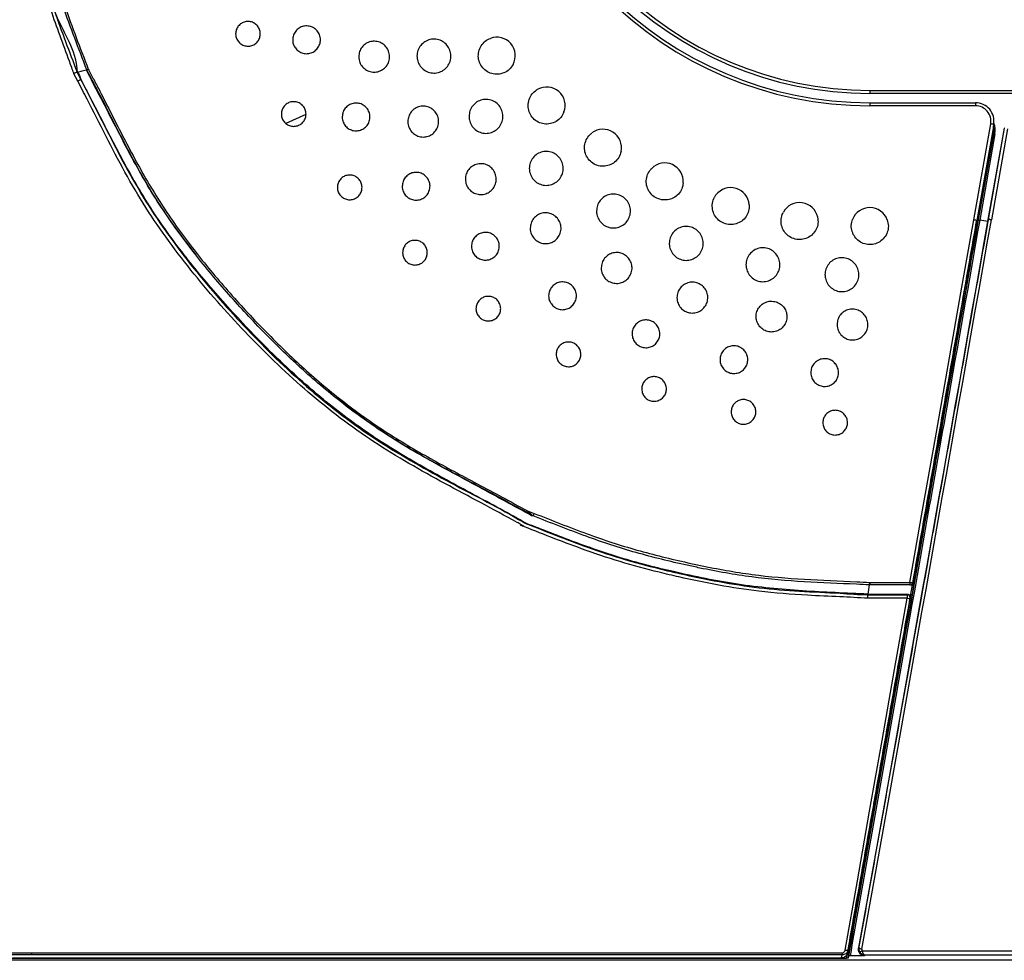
# Model space of a CAD drawing. Header units: millimetres. Extents: x 25 to 1935, y 715 to 2336.
# Tile 4 of 252: x 177 to 209, y 859 to 889. Entities that reach past the tile are written whole.
import ezdxf

# ---------------------------------------------------------------- set-up
doc = ezdxf.new("R2010")
doc.units = ezdxf.units.MM
doc.header["$LTSCALE"] = 2
doc.layers.get('0').update_dxf_attribs({"color": 2})

msp = doc.modelspace()

# ---------------------------------------------------------------- linework, layer by layer
at = {"color": 2, "linetype": 'Continuous', "lineweight": 30}
for p, q in [((179.096, 887.665), (179.094, 887.669)), ((179.097, 887.661), (179.096, 887.665)), ((178.816, 887.314), (178.692, 887.55)), ((178.793, 887.597), (178.802, 887.594)), ((178.793, 887.597), (178.793, 887.597)), ((204.491, 887.011), (314.891, 887.011)), ((204.491, 887.011), (204.491, 886.911)), ((314.891, 886.911), (204.491, 886.911)), ((204.491, 886.611), (204.491, 886.511)), ((204.491, 886.611), (207.916, 886.611)), ((207.916, 886.511), (204.491, 886.511)), ((207.916, 886.611), (207.916, 886.511)), ((186.209, 886.233), (185.565, 885.932)), ((207.86, 882.811), (208.409, 885.924)), ((208.507, 885.907), (207.958, 882.794)), ((208.85, 885.785), (208.317, 882.759)), ((208.332, 882.828), (208.853, 885.784)), ((208.951, 885.767), (208.43, 882.811)), ((208.853, 885.784), (208.85, 885.785)), ((208.495, 885.607), (208.002, 882.811)), ((208.015, 882.812), (208.507, 885.604)), ((208.546, 885.597), (208.054, 882.805)), ((208.507, 885.604), (208.495, 885.607)), ((208.002, 882.811), (208, 882.804)), ((208.014, 882.809), (208.002, 882.811)), ((208.014, 882.809), (208.015, 882.812)), ((208.054, 882.805), (208.053, 882.802)), ((208.317, 882.759), (208.054, 882.805)), ((182.552, 881.79), (182.64, 881.678)), ((187.323, 876.931), (187.327, 876.928)), ((193.39, 873.381), (193.609, 873.298)), ((193.366, 872.961), (193.367, 872.968)), ((193.366, 872.961), (193.366, 872.961)), ((193.534, 873.22), (193.529, 873.223)), ((204.488, 871.062), (205.791, 871.062)), ((204.488, 871.062), (204.488, 870.978)), ((205.791, 871.062), (205.791, 870.978)), ((205.889, 871.061), (205.875, 870.978)), ((204.434, 870.684), (204.485, 870.978)), ((205.791, 870.978), (204.488, 870.978)), ((205.823, 870.684), (205.875, 870.978)), ((205.7, 870.549), (204.427, 870.549)), ((204.43, 870.663), (204.434, 870.684)), ((204.43, 870.663), (204.43, 870.663)), ((204.43, 870.663), (205.7, 870.663)), ((204.434, 870.684), (205.704, 870.684)), ((205.7, 870.663), (205.704, 870.684)), ((205.7, 870.663), (205.7, 870.549)), ((205.803, 870.568), (205.799, 870.548)), ((205.823, 870.684), (205.803, 870.568)), ((204.128, 859.197), (204.135, 859.224)), ((177.314, 859.053), (203.592, 859.053)), ((203.592, 858.986), (177.319, 858.986)), ((203.575, 858.886), (203.592, 858.986)), ((203.592, 859.053), (203.592, 858.986)), ((203.739, 858.877), (203.768, 859.044)), ((203.79, 859.153), (203.773, 859.058)), ((203.782, 858.881), (203.808, 858.949)), ((203.801, 858.877), (203.814, 858.951)), ((204.24, 859.115), (315.143, 859.115)), ((204.329, 858.98), (204.323, 858.956)), ((315.053, 858.98), (204.329, 858.98)), ((346.722, 858.811), (172.661, 858.811)), ((172.727, 858.877), (203.739, 858.877)), ((176.711, 858.886), (203.575, 858.886))]:
    msp.add_line(p, q, dxfattribs=at)
at = {"color": 2, "linetype": 'Continuous', "lineweight": 30, "flags": 128}
for points in [[(179.095, 887.665), (178.949, 887.629), (178.802, 887.594)], [(179.109, 887.675), (179.105, 887.67), (179.097, 887.661)], [(208.507, 885.907), (208.505, 885.907), (208.5, 885.908), (208.491, 885.91), (208.478, 885.912), (208.463, 885.914), (208.446, 885.917), (208.428, 885.921), (208.409, 885.924)], [(208.493, 885.825), (208.503, 885.737), (208.495, 885.607)], [(208.507, 885.604), (208.516, 885.738), (208.498, 885.858)], [(208.495, 885.607), (208.494, 885.607), (208.491, 885.607), (208.488, 885.608), (208.483, 885.609), (208.477, 885.61), (208.47, 885.611), (208.463, 885.612), (208.455, 885.614)], [(208.507, 885.604), (208.508, 885.604), (208.51, 885.604), (208.514, 885.603), (208.519, 885.602), (208.525, 885.601), (208.531, 885.6), (208.539, 885.599), (208.546, 885.597)], [(208.43, 882.811), (208.411, 882.814), (208.393, 882.817), (208.376, 882.82), (208.361, 882.823), (208.348, 882.825), (208.339, 882.827), (208.334, 882.828), (208.332, 882.828)], [(205.791, 871.062), (206.202, 873.398), (206.615, 875.742), (207.029, 878.095), (207.444, 880.452), (207.86, 882.811)], [(207.958, 882.794), (207.543, 880.437), (207.128, 878.084), (206.714, 875.735), (206.301, 873.393), (205.889, 871.061)], [(207.958, 882.794), (207.956, 882.794), (207.951, 882.795), (207.942, 882.796), (207.929, 882.799), (207.914, 882.801), (207.897, 882.804), (207.879, 882.807), (207.86, 882.811)], [(208.002, 882.811), (208.001, 882.811), (207.998, 882.811), (207.995, 882.812), (207.99, 882.813), (207.984, 882.814), (207.977, 882.815), (207.97, 882.816), (207.962, 882.818)], [(208.015, 882.812), (208.015, 882.812), (208.018, 882.811), (208.021, 882.811), (208.026, 882.81), (208.032, 882.809), (208.039, 882.808), (208.046, 882.806), (208.054, 882.805)], [(193.548, 873.228), (193.544, 873.224), (193.538, 873.219)], [(203.691, 859.139), (204.086, 861.382), (204.485, 863.647), (204.887, 865.931), (205.293, 868.233), (205.7, 870.549)], [(205.799, 870.548), (205.391, 868.235), (204.986, 865.937), (204.584, 863.655), (204.185, 861.394), (203.79, 859.153)], [(204.135, 859.224), (204.136, 859.217), (204.141, 859.21), (204.15, 859.203), (204.162, 859.196), (204.177, 859.189), (204.195, 859.183), (204.214, 859.178), (204.234, 859.174)], [(203.691, 859.139), (203.71, 859.136), (203.728, 859.135), (203.744, 859.135), (203.759, 859.137), (203.771, 859.139), (203.781, 859.143), (203.787, 859.148), (203.79, 859.153)], [(204.323, 858.956), (204.119, 858.955), (203.849, 858.953)]]:
    msp.add_lwpolyline(points, dxfattribs=at)
at = {"color": 2, "linetype": 'Continuous', "lineweight": 30}
for centre, radius, start, end in [((204.491, 898.611), 12.1, 180, 270), ((204.491, 898.611), 12, 180, 270), ((204.491, 898.611), 11.7, 180, 270), ((204.491, 898.611), 11.6, 180, 270), ((192.399, 888.133), 0.6, 331.3916, 110.4219), ((179.163, 887.704), 0.0616, 201.3967, 208.0738), ((179.269, 887.468), 0.262, 116.15, 127.6747), ((178.975, 886.843), 0.776, 103.5608, 111.8646), ((178.972, 887.08), 0.547, 109.0687, 120.7852), ((194.014, 886.519), 0.6, 339.5788, 118.6084), ((207.916, 886.011), 0.6, 350, 90), ((207.916, 886.011), 0.5, 350, 90), ((195.841, 885.151), 0.6, 347.7582, 126.7867), ((207.903, 885.711), 0.653, 350, 21.0578), ((197.845, 884.057), 0.6, 355.9426, 134.9663), ((199.984, 883.259), 0.6, 4.1232, 143.1493), ((202.214, 882.774), 0.6, 12.3053, 151.3313), ((204.491, 882.611), 0.6, 19.4712, 159.5142), ((205.165, 866.85), 16.204, 79.9223, 80.0637), ((208.971, 888.115), 5.392, 259.7805, 260.2055), ((193.148, 873.505), 0.272, 321.6546, 332.8549), ((193.57, 873.284), 0.0601, 240.5496, 249.3133), ((202.293, 871.166), 2.197, 355.0853, 357.2796), ((205.843, 871.221), 0.167, 252.0309, 286.2353), ((205.791, 871.078), 0.1, 270, 350), ((204.488, 871.078), 0.1, 266.8306, 270), ((204.488, 871.078), 0.0999, 266.7472, 269.9622), ((205.701, 870.564), 0.0994, 350.7354, 90.2322), ((205.751, 870.702), 0.161, 251.759, 287.3187), ((204.186, 859.205), 0.105, 248.872, 300.8547)]:
    msp.add_arc(centre, radius, start, end, dxfattribs=at)
for centre, major_axis, ratio, start_param, end_param in [((207.677, 882.828), (13.032, 73.9), 0.008594, 4.388797, 4.713904), ((207.775, 882.811), (13.032, 74), 0.008583, 4.388793, 4.713901), ((204.329, 859.179), (-0.128, 0.158), 0.955275, 1.279225, 2.4368), ((204.329, 859.179), (-0.011, 0.2), 0.485043, 1.869759, 3.027334)]:
    msp.add_ellipse(centre, major_axis=major_axis, ratio=ratio, start_param=start_param, end_param=end_param, dxfattribs=at)
for points, knots in [([(178.686, 887.563), (178.664, 887.624), (178.44, 888.238), (178.01, 889.402), (177.45, 891.073), (177.049, 892.638), (176.786, 894.079), (176.595, 895.382), (176.494, 896.695), (176.461, 897.792), (176.437, 898.45), (176.429, 898.67)], [0, 0, 0, 0, 0.0171891, 0.1718565, 0.3265037, 0.4808484, 0.5962369, 0.7116078, 0.8268581, 0.9421738, 1, 1, 1, 1]), ([(176.544, 898.672), (176.544, 898.672), (176.544, 898.453), (176.583, 897.796), (176.606, 896.703), (176.709, 895.394), (176.9, 894.096), (177.16, 892.637), (177.605, 891.04), (178.071, 889.293), (178.793, 888.204), (178.793, 887.597), (178.793, 887.597)], [0, 0, 0, 0, 0.000001, 0.057871, 0.173165, 0.288392, 0.403709, 0.519044, 0.679124, 0.839547, 0.999999, 1, 1, 1, 1]), ([(178.802, 887.594), (178.552, 888.253), (178.05, 889.574), (177.401, 891.598), (177.011, 893.534), (176.725, 895.331), (176.611, 896.997), (176.58, 898.11), (176.565, 898.668)], [0, 0, 0, 0, 0.186119, 0.373291, 0.560115, 0.706423, 0.85275, 1, 1, 1, 1]), ([(179.106, 887.681), (178.844, 888.365), (178.482, 889.314), (178.101, 890.407), (177.809, 891.353), (177.568, 892.316), (177.372, 893.287), (177.195, 894.262), (177.001, 895.523), (176.922, 896.796), (176.899, 897.504), (176.894, 897.645)], [0, 0, 0, 0, 0.214148, 0.29686, 0.338241, 0.503771, 0.586439, 0.627757, 0.793233, 0.958723, 1, 1, 1, 1]), ([(176.944, 897.647), (176.949, 897.506), (176.973, 896.8), (177.051, 895.529), (177.245, 894.271), (177.422, 893.299), (177.617, 892.329), (177.858, 891.369), (178.15, 890.425), (178.53, 889.333), (178.893, 888.386), (179.154, 887.701)], [0, 0, 0, 0, 0.041323, 0.206693, 0.37209, 0.413414, 0.496069, 0.66147, 0.702798, 0.785465, 1, 1, 1, 1]), ([(183.933, 888.843), (183.937, 888.888), (183.946, 888.978), (184.015, 889.098), (184.117, 889.189), (184.243, 889.241), (184.38, 889.248), (184.512, 889.21), (184.623, 889.13), (184.702, 889.018), (184.738, 888.886), (184.73, 888.75), (184.676, 888.624), (184.584, 888.522), (184.464, 888.457), (184.329, 888.436), (184.194, 888.46), (184.075, 888.528), (183.985, 888.631), (183.939, 888.743), (183.935, 888.815), (183.933, 888.843)], [0, 0, 0, 0, 0.053625, 0.107247, 0.160924, 0.21468, 0.268479, 0.322269, 0.376008, 0.429674, 0.483285, 0.536873, 0.590479, 0.644136, 0.697856, 0.751627, 0.80542, 0.85919, 0.9129, 0.966531, 1, 1, 1, 1]), ([(185.782, 888.649), (185.787, 888.7), (185.797, 888.801), (185.874, 888.936), (185.988, 889.038), (186.131, 889.097), (186.285, 889.105), (186.433, 889.062), (186.558, 888.972), (186.646, 888.846), (186.688, 888.697), (186.678, 888.544), (186.618, 888.402), (186.514, 888.288), (186.379, 888.215), (186.227, 888.191), (186.075, 888.218), (185.941, 888.295), (185.841, 888.411), (185.789, 888.536), (185.784, 888.618), (185.782, 888.649)], [0, 0, 0, 0, 0.053673, 0.107344, 0.161042, 0.214772, 0.26851, 0.322235, 0.375934, 0.429601, 0.483252, 0.536897, 0.590557, 0.64424, 0.697952, 0.751682, 0.805417, 0.859133, 0.912817, 0.966471, 1, 1, 1, 1]), ([(187.923, 888.102), (187.928, 888.158), (187.939, 888.27), (188.025, 888.42), (188.152, 888.534), (188.311, 888.599), (188.482, 888.608), (188.646, 888.56), (188.785, 888.46), (188.883, 888.32), (188.929, 888.155), (188.919, 887.985), (188.852, 887.827), (188.737, 887.7), (188.586, 887.619), (188.417, 887.592), (188.249, 887.623), (188.1, 887.707), (187.988, 887.836), (187.931, 887.976), (187.925, 888.067), (187.923, 888.102)], [0, 0, 0, 0, 0.053691, 0.10738, 0.161079, 0.214786, 0.268491, 0.322187, 0.375874, 0.42955, 0.483225, 0.536901, 0.590583, 0.644273, 0.697972, 0.751679, 0.805383, 0.859078, 0.91276, 0.966431, 1, 1, 1, 1]), ([(189.812, 888.122), (189.818, 888.183), (189.83, 888.307), (189.925, 888.472), (190.065, 888.597), (190.239, 888.668), (190.427, 888.678), (190.608, 888.625), (190.76, 888.516), (190.868, 888.362), (190.919, 888.18), (190.907, 887.993), (190.834, 887.819), (190.707, 887.68), (190.542, 887.591), (190.356, 887.561), (190.171, 887.595), (190.007, 887.688), (189.884, 887.83), (189.821, 887.983), (189.814, 888.083), (189.812, 888.122)], [0, 0, 0, 0, 0.053692, 0.107383, 0.161076, 0.214769, 0.268461, 0.32215, 0.375837, 0.429522, 0.483209, 0.536895, 0.590582, 0.644271, 0.697962, 0.751656, 0.805348, 0.859039, 0.912725, 0.966407, 1, 1, 1, 1]), ([(192.926, 887.846), (192.888, 887.79), (192.812, 887.678), (192.635, 887.57), (192.436, 887.523), (192.231, 887.545), (192.046, 887.634), (191.901, 887.779), (191.812, 887.964), (191.789, 888.168), (191.835, 888.368), (191.944, 888.541), (192.074, 888.646), (192.163, 888.684), (192.19, 888.695)], [0, 0, 0, 0, 0.087462, 0.174923, 0.262385, 0.349849, 0.437311, 0.524772, 0.612234, 0.699694, 0.787157, 0.874619, 0.962082, 1, 1, 1, 1]), ([(182.572, 881.787), (182.3, 882.137), (181.653, 882.97), (180.785, 884.397), (179.944, 886.029), (179.38, 887.116), (179.097, 887.661)], [0, 0, 0, 0, 0.194215, 0.462467, 0.73077, 1, 1, 1, 1]), ([(179.106, 887.681), (179.107, 887.682), (179.109, 887.684), (179.119, 887.688), (179.132, 887.693), (179.143, 887.697), (179.15, 887.7), (179.154, 887.701)], [0, 0, 0, 0, 0.2271265, 0.4998067, 0.7008061, 0.8381621, 1, 1, 1, 1]), ([(193.362, 873.336), (192.82, 873.63), (192.028, 874.06), (190.724, 874.748), (189.722, 875.303), (188.747, 875.905), (187.799, 876.55), (186.67, 877.436), (185.612, 878.403), (184.6, 879.417), (183.628, 880.469), (182.526, 881.79), (181.688, 882.954), (181.082, 883.928), (180.519, 884.925), (180, 885.945), (179.548, 886.836), (179.294, 887.328), (179.168, 887.564), (179.109, 887.675)], [0, 0, 0, 0, 0.089381, 0.130812, 0.21379, 0.255319, 0.296872, 0.379997, 0.463059, 0.504557, 0.587549, 0.670592, 0.753715, 0.795267, 0.836785, 0.919701, 0.961099, 0.981783, 1, 1, 1, 1]), ([(179.154, 887.703), (179.213, 887.592), (179.34, 887.355), (179.595, 886.863), (180.047, 885.972), (180.566, 884.953), (181.129, 883.957), (181.733, 882.986), (182.57, 881.824), (183.67, 880.506), (184.64, 879.456), (185.65, 878.444), (186.707, 877.479), (187.833, 876.595), (188.778, 875.951), (189.751, 875.349), (190.752, 874.795), (192.055, 874.106), (192.848, 873.675), (193.39, 873.381)], [0, 0, 0, 0, 0.018283, 0.03903, 0.080518, 0.163486, 0.204973, 0.246465, 0.329491, 0.412484, 0.495457, 0.536933, 0.619925, 0.702941, 0.744429, 0.785917, 0.868907, 0.910388, 1, 1, 1, 1]), ([(178.692, 887.55), (178.691, 887.552), (178.688, 887.556), (178.687, 887.56), (178.686, 887.563)], [0, 0, 0, 0, 0.463423, 1, 1, 1, 1]), ([(178.793, 887.597), (178.793, 887.597), (178.856, 887.534), (178.886, 887.447), (178.917, 887.36)], [0, 0, 0, 0, 0.000032, 1, 1, 1, 1]), ([(193.367, 872.968), (192.791, 873.284), (191.642, 873.917), (189.907, 874.84), (188.226, 875.861), (186.657, 877.055), (185.194, 878.385), (183.85, 879.786), (182.601, 881.222), (181.477, 882.706), (180.501, 884.288), (179.656, 885.942), (179.087, 887.043), (178.802, 887.594)], [0, 0, 0, 0, 0.0933895, 0.1864231, 0.2793119, 0.3724724, 0.4659249, 0.5598164, 0.6481039, 0.7361219, 0.823962, 0.9118299, 1, 1, 1, 1]), ([(193.279, 872.882), (193.25, 872.898), (193.176, 872.94), (192.328, 873.412), (191.1, 874.049), (189.546, 874.911), (188.407, 875.606), (187.318, 876.378), (186.28, 877.218), (185.292, 878.114), (184.349, 879.057), (183.445, 880.037), (182.579, 881.051), (181.764, 882.106), (181.01, 883.206), (180.111, 884.738), (179.425, 886.134), (178.917, 887.118), (178.815, 887.315)], [0, 0, 0, 0, 0.004795, 0.012137, 0.139526, 0.203307, 0.267066, 0.330874, 0.394692, 0.458429, 0.522173, 0.585838, 0.649606, 0.713364, 0.777068, 0.840771, 0.968145, 1, 1, 1, 1]), ([(178.816, 887.314), (178.827, 887.32), (178.851, 887.332), (178.884, 887.348), (178.908, 887.359), (178.914, 887.36), (178.917, 887.36)], [0, 0, 0, 0, 0.250015, 0.499991, 0.749998, 1, 1, 1, 1]), ([(178.917, 887.36), (179.018, 887.164), (179.524, 886.181), (180.207, 884.789), (181.101, 883.262), (181.851, 882.167), (182.662, 881.116), (183.524, 880.106), (184.424, 879.129), (185.363, 878.191), (186.348, 877.298), (187.38, 876.463), (188.465, 875.695), (189.6, 875.005), (191.148, 874.141), (192.43, 873.507), (193.277, 873.005), (193.366, 872.961), (193.366, 872.961)], [0, 0, 0, 0, 0.03184, 0.159121, 0.222574, 0.286025, 0.349612, 0.413208, 0.476754, 0.540331, 0.603901, 0.667473, 0.731035, 0.794637, 0.85826, 0.985751, 0.999999, 1, 1, 1, 1]), ([(194.576, 886.31), (194.546, 886.249), (194.487, 886.127), (194.327, 885.995), (194.137, 885.92), (193.931, 885.913), (193.735, 885.974), (193.571, 886.097), (193.456, 886.268), (193.404, 886.466), (193.421, 886.671), (193.505, 886.858), (193.619, 886.981), (193.701, 887.031), (193.726, 887.046)], [0, 0, 0, 0, 0.087464, 0.174926, 0.262386, 0.349849, 0.437312, 0.524773, 0.612234, 0.699695, 0.787157, 0.874619, 0.962081, 1, 1, 1, 1]), ([(191.498, 886.168), (191.504, 886.23), (191.516, 886.353), (191.611, 886.518), (191.751, 886.643), (191.925, 886.715), (192.113, 886.725), (192.294, 886.672), (192.447, 886.562), (192.555, 886.408), (192.606, 886.227), (192.594, 886.039), (192.52, 885.866), (192.394, 885.726), (192.228, 885.637), (192.042, 885.607), (191.857, 885.641), (191.693, 885.734), (191.57, 885.876), (191.507, 886.029), (191.501, 886.129), (191.498, 886.168)], [0, 0, 0, 0, 0.053691, 0.107384, 0.161077, 0.21477, 0.268459, 0.322147, 0.375834, 0.429519, 0.483205, 0.536892, 0.59058, 0.644271, 0.697962, 0.751657, 0.805348, 0.859035, 0.91272, 0.966403, 1, 1, 1, 1]), ([(185.415, 886.244), (185.419, 886.289), (185.428, 886.379), (185.497, 886.498), (185.598, 886.589), (185.725, 886.642), (185.862, 886.649), (185.994, 886.61), (186.105, 886.53), (186.183, 886.418), (186.22, 886.286), (186.211, 886.15), (186.158, 886.024), (186.066, 885.923), (185.945, 885.858), (185.81, 885.836), (185.675, 885.861), (185.556, 885.928), (185.467, 886.032), (185.421, 886.143), (185.416, 886.216), (185.415, 886.244)], [0, 0, 0, 0, 0.053679, 0.107355, 0.161071, 0.214823, 0.268584, 0.322319, 0.37601, 0.42966, 0.483285, 0.536913, 0.590567, 0.644262, 0.697997, 0.751752, 0.805502, 0.859214, 0.912882, 0.96651, 1, 1, 1, 1]), ([(187.388, 886.149), (187.393, 886.2), (187.403, 886.301), (187.48, 886.436), (187.594, 886.538), (187.737, 886.597), (187.891, 886.605), (188.039, 886.561), (188.164, 886.471), (188.252, 886.345), (188.294, 886.197), (188.284, 886.043), (188.224, 885.902), (188.12, 885.788), (187.985, 885.715), (187.833, 885.69), (187.681, 885.718), (187.547, 885.794), (187.447, 885.91), (187.395, 886.036), (187.39, 886.118), (187.388, 886.149)], [0, 0, 0, 0, 0.0536931, 0.1073858, 0.1610976, 0.2148212, 0.2685441, 0.3222475, 0.3759296, 0.4295938, 0.4832501, 0.5369123, 0.5905885, 0.6442877, 0.6980042, 0.7517284, 0.8054429, 0.8591364, 0.9128048, 0.9664577, 1, 1, 1, 1]), ([(189.514, 885.999), (189.52, 886.055), (189.531, 886.168), (189.617, 886.317), (189.744, 886.431), (189.903, 886.496), (190.074, 886.505), (190.238, 886.457), (190.377, 886.357), (190.475, 886.217), (190.521, 886.052), (190.51, 885.882), (190.444, 885.724), (190.328, 885.598), (190.178, 885.516), (190.009, 885.489), (189.841, 885.52), (189.692, 885.605), (189.58, 885.734), (189.522, 885.873), (189.517, 885.964), (189.514, 885.999)], [0, 0, 0, 0, 0.053695, 0.107391, 0.161093, 0.214797, 0.268496, 0.322188, 0.37587, 0.429547, 0.483223, 0.536904, 0.590589, 0.644283, 0.697986, 0.751689, 0.805388, 0.859075, 0.912753, 0.966424, 1, 1, 1, 1]), ([(196.427, 885.024), (196.407, 884.959), (196.365, 884.83), (196.226, 884.676), (196.048, 884.575), (195.846, 884.539), (195.643, 884.572), (195.463, 884.67), (195.325, 884.823), (195.246, 885.012), (195.233, 885.217), (195.29, 885.414), (195.385, 885.552), (195.459, 885.613), (195.482, 885.631)], [0, 0, 0, 0, 0.087464, 0.174927, 0.26239, 0.349852, 0.437316, 0.524779, 0.612241, 0.699703, 0.787166, 0.874629, 0.962092, 1, 1, 1, 1]), ([(193.452, 884.482), (193.458, 884.543), (193.47, 884.667), (193.565, 884.832), (193.705, 884.957), (193.879, 885.028), (194.067, 885.038), (194.248, 884.985), (194.401, 884.876), (194.509, 884.722), (194.559, 884.54), (194.548, 884.353), (194.474, 884.179), (194.347, 884.04), (194.182, 883.951), (193.996, 883.921), (193.811, 883.955), (193.647, 884.048), (193.524, 884.19), (193.461, 884.343), (193.454, 884.443), (193.452, 884.482)], [0, 0, 0, 0, 0.053693, 0.107386, 0.16108, 0.214772, 0.268461, 0.322146, 0.375833, 0.42952, 0.483206, 0.536893, 0.590582, 0.644273, 0.697967, 0.751659, 0.805349, 0.859034, 0.912717, 0.966401, 1, 1, 1, 1]), ([(191.379, 884.134), (191.385, 884.19), (191.396, 884.303), (191.482, 884.452), (191.609, 884.566), (191.768, 884.631), (191.938, 884.64), (192.103, 884.592), (192.242, 884.492), (192.34, 884.352), (192.386, 884.188), (192.375, 884.017), (192.308, 883.859), (192.193, 883.733), (192.043, 883.651), (191.874, 883.625), (191.705, 883.655), (191.556, 883.74), (191.445, 883.869), (191.387, 884.008), (191.382, 884.099), (191.379, 884.134)], [0, 0, 0, 0, 0.053699, 0.107399, 0.161102, 0.214804, 0.2685, 0.322186, 0.375867, 0.429543, 0.483218, 0.536901, 0.590592, 0.644291, 0.697995, 0.751698, 0.805391, 0.859071, 0.912745, 0.966417, 1, 1, 1, 1]), ([(198.443, 884.014), (198.432, 883.947), (198.409, 883.814), (198.293, 883.642), (198.132, 883.517), (197.936, 883.452), (197.731, 883.456), (197.539, 883.527), (197.381, 883.659), (197.275, 883.835), (197.233, 884.036), (197.261, 884.239), (197.336, 884.389), (197.401, 884.46), (197.421, 884.481)], [0, 0, 0, 0, 0.0874613, 0.1749219, 0.2623854, 0.3498455, 0.437309, 0.5247676, 0.6122292, 0.6996904, 0.7871506, 0.8746127, 0.9620749, 1, 1, 1, 1]), ([(187.23, 883.865), (187.234, 883.91), (187.243, 884), (187.312, 884.12), (187.413, 884.211), (187.54, 884.263), (187.677, 884.27), (187.808, 884.231), (187.92, 884.151), (187.998, 884.039), (188.035, 883.908), (188.026, 883.771), (187.973, 883.645), (187.881, 883.544), (187.76, 883.479), (187.625, 883.457), (187.49, 883.482), (187.371, 883.55), (187.282, 883.653), (187.236, 883.764), (187.231, 883.837), (187.23, 883.865)], [0, 0, 0, 0, 0.053706, 0.107412, 0.161145, 0.214891, 0.268626, 0.322331, 0.375999, 0.429642, 0.483276, 0.536926, 0.590608, 0.644324, 0.698066, 0.751809, 0.80553, 0.859215, 0.91286, 0.966492, 1, 1, 1, 1]), ([(189.333, 883.903), (189.338, 883.954), (189.348, 884.055), (189.426, 884.19), (189.54, 884.292), (189.683, 884.351), (189.837, 884.359), (189.985, 884.315), (190.11, 884.225), (190.198, 884.099), (190.24, 883.951), (190.23, 883.797), (190.17, 883.656), (190.066, 883.542), (189.93, 883.469), (189.778, 883.444), (189.627, 883.472), (189.493, 883.548), (189.392, 883.664), (189.341, 883.79), (189.335, 883.872), (189.333, 883.903)], [0, 0, 0, 0, 0.053706, 0.107412, 0.16113, 0.214849, 0.268559, 0.32225, 0.375921, 0.429583, 0.483243, 0.536914, 0.590605, 0.644314, 0.698034, 0.751751, 0.805453, 0.859131, 0.912793, 0.966446, 1, 1, 1, 1]), ([(195.631, 883.099), (195.638, 883.161), (195.65, 883.285), (195.745, 883.449), (195.884, 883.575), (196.059, 883.646), (196.246, 883.656), (196.427, 883.603), (196.58, 883.493), (196.688, 883.339), (196.739, 883.158), (196.727, 882.97), (196.654, 882.797), (196.527, 882.658), (196.361, 882.568), (196.175, 882.539), (195.99, 882.572), (195.826, 882.665), (195.704, 882.807), (195.64, 882.96), (195.634, 883.061), (195.631, 883.099)], [0, 0, 0, 0, 0.053693, 0.107389, 0.161082, 0.214773, 0.26846, 0.322147, 0.375831, 0.429517, 0.483201, 0.536889, 0.590581, 0.644274, 0.69797, 0.751661, 0.805348, 0.859031, 0.912712, 0.966397, 1, 1, 1, 1]), ([(200.582, 883.302), (200.58, 883.234), (200.577, 883.099), (200.486, 882.912), (200.344, 882.765), (200.16, 882.674), (199.957, 882.648), (199.756, 882.691), (199.581, 882.799), (199.451, 882.958), (199.382, 883.151), (199.38, 883.356), (199.433, 883.515), (199.487, 883.595), (199.503, 883.619)], [0, 0, 0, 0, 0.08746, 0.174922, 0.262384, 0.349848, 0.437311, 0.524772, 0.612234, 0.699695, 0.787157, 0.874621, 0.962085, 1, 1, 1, 1]), ([(193.482, 882.542), (193.488, 882.599), (193.499, 882.711), (193.585, 882.861), (193.712, 882.974), (193.87, 883.039), (194.041, 883.048), (194.206, 883), (194.345, 882.901), (194.443, 882.76), (194.489, 882.596), (194.478, 882.425), (194.411, 882.268), (194.296, 882.141), (194.146, 882.06), (193.977, 882.033), (193.808, 882.063), (193.659, 882.148), (193.548, 882.277), (193.49, 882.416), (193.484, 882.507), (193.482, 882.542)], [0, 0, 0, 0, 0.053705, 0.10741, 0.161116, 0.214816, 0.268506, 0.32219, 0.375864, 0.429537, 0.483216, 0.536902, 0.590598, 0.644302, 0.69801, 0.751709, 0.805395, 0.859068, 0.912737, 0.96641, 1, 1, 1, 1]), ([(202.8, 882.902), (202.808, 882.834), (202.824, 882.7), (202.761, 882.502), (202.642, 882.336), (202.472, 882.219), (202.275, 882.165), (202.07, 882.18), (201.881, 882.261), (201.73, 882.4), (201.634, 882.581), (201.603, 882.784), (201.633, 882.949), (201.675, 883.035), (201.688, 883.062)], [0, 0, 0, 0, 0.087462, 0.174922, 0.262383, 0.349846, 0.437311, 0.524772, 0.61223, 0.699692, 0.787154, 0.874618, 0.962081, 1, 1, 1, 1]), ([(197.99, 882.051), (197.996, 882.112), (198.008, 882.236), (198.103, 882.401), (198.242, 882.526), (198.417, 882.597), (198.605, 882.607), (198.785, 882.554), (198.938, 882.445), (199.046, 882.291), (199.097, 882.109), (199.085, 881.922), (199.012, 881.748), (198.885, 881.609), (198.719, 881.52), (198.534, 881.49), (198.348, 881.524), (198.185, 881.617), (198.062, 881.759), (197.998, 881.912), (197.992, 882.012), (197.99, 882.051)], [0, 0, 0, 0, 0.053696, 0.107392, 0.161086, 0.214774, 0.268461, 0.322145, 0.375828, 0.429511, 0.483196, 0.536885, 0.59058, 0.644278, 0.697974, 0.751664, 0.805347, 0.859024, 0.912703, 0.966389, 1, 1, 1, 1]), ([(203.779, 859.106), (203.832, 859.406), (204.038, 860.573), (204.4, 862.626), (204.869, 865.282), (205.342, 867.967), (205.818, 870.663), (206.294, 873.361), (206.77, 876.062), (207.249, 878.777), (207.647, 881.03), (207.884, 882.375), (207.961, 882.811)], [0, 0, 0, 0, 0.039425, 0.15302, 0.266615, 0.380844, 0.495074, 0.607441, 0.719809, 0.832787, 0.945766, 1, 1, 1, 1]), ([(208, 882.804), (207.923, 882.367), (207.687, 881.027), (207.291, 878.782), (206.813, 876.071), (206.336, 873.364), (205.842, 870.564), (205.334, 867.683), (204.812, 864.721), (204.294, 861.781), (203.953, 859.847), (203.782, 858.881)], [0, 0, 0, 0, 0.053752, 0.165122, 0.276492, 0.388468, 0.500444, 0.624907, 0.749371, 0.874685, 1, 1, 1, 1]), ([(203.808, 858.949), (203.977, 859.909), (204.147, 860.876), (204.49, 862.819), (204.662, 863.795), (205.18, 866.737), (205.529, 868.716), (206.057, 871.711), (206.234, 872.715), (206.589, 874.725), (206.944, 876.739), (207.3, 878.759), (207.657, 880.783), (207.835, 881.796), (208.014, 882.809)], [0, 0, 0, 0, 0.125, 0.125, 0.25, 0.25, 0.5, 0.5, 0.625, 0.625, 0.75, 0.875, 0.875, 1, 1, 1, 1]), ([(208.053, 882.802), (207.696, 880.776), (207.34, 878.756), (206.807, 875.734), (206.63, 874.729), (206.276, 872.721), (206.099, 871.717), (205.571, 868.722), (205.222, 866.742), (204.703, 863.8), (204.531, 862.824), (204.189, 860.88), (204.018, 859.913), (203.849, 858.953)], [0, 0, 0, 0, 0.25, 0.25, 0.375, 0.375, 0.5, 0.5, 0.75, 0.75, 0.875, 0.875, 1, 1, 1, 1]), ([(203.955, 882.342), (203.931, 882.405), (203.882, 882.531), (203.891, 882.701), (203.92, 882.793), (203.929, 882.821)], [0, 0, 0, 0, 0.4096697, 0.8193445, 1, 1, 1, 1]), ([(205.057, 882.811), (205.073, 882.745), (205.106, 882.613), (205.068, 882.41), (204.97, 882.23), (204.817, 882.093), (204.627, 882.015), (204.422, 882.003), (204.226, 882.061), (204.058, 882.176), (203.989, 882.288), (203.955, 882.342)], [0, 0, 0, 0, 0.111823, 0.223646, 0.335471, 0.447299, 0.559131, 0.670955, 0.782773, 0.894594, 1, 1, 1, 1]), ([(208.317, 882.759), (208.136, 881.733), (207.773, 879.679), (207.229, 876.604), (206.686, 873.539), (206.155, 870.548), (205.636, 867.634), (205.13, 864.797), (204.626, 861.979), (204.294, 860.124), (204.128, 859.197)], [0, 0, 0, 0, 0.128383, 0.256985, 0.385368, 0.51397, 0.635106, 0.756242, 0.878121, 1, 1, 1, 1]), ([(191.579, 881.957), (191.584, 882.008), (191.594, 882.109), (191.672, 882.244), (191.786, 882.346), (191.929, 882.405), (192.083, 882.413), (192.231, 882.369), (192.356, 882.28), (192.444, 882.154), (192.486, 882.005), (192.476, 881.852), (192.416, 881.71), (192.312, 881.596), (192.176, 881.523), (192.024, 881.499), (191.873, 881.526), (191.739, 881.602), (191.638, 881.719), (191.587, 881.844), (191.581, 881.926), (191.579, 881.957)], [0, 0, 0, 0, 0.053718, 0.107435, 0.161159, 0.214876, 0.268576, 0.322253, 0.375915, 0.42957, 0.483235, 0.536917, 0.590619, 0.64434, 0.698066, 0.751776, 0.805464, 0.859127, 0.912776, 0.966434, 1, 1, 1, 1]), ([(189.345, 881.749), (189.35, 881.794), (189.359, 881.884), (189.428, 882.004), (189.529, 882.095), (189.656, 882.147), (189.793, 882.154), (189.924, 882.115), (190.035, 882.036), (190.114, 881.924), (190.151, 881.792), (190.142, 881.655), (190.089, 881.529), (189.996, 881.428), (189.876, 881.363), (189.741, 881.342), (189.606, 881.366), (189.487, 881.434), (189.398, 881.537), (189.352, 881.648), (189.347, 881.721), (189.345, 881.749)], [0, 0, 0, 0, 0.053729, 0.107454, 0.161198, 0.214938, 0.268657, 0.322338, 0.375989, 0.429624, 0.483265, 0.536934, 0.590639, 0.644375, 0.698121, 0.751852, 0.805549, 0.859208, 0.912839, 0.966472, 1, 1, 1, 1]), ([(200.476, 881.358), (200.482, 881.42), (200.494, 881.544), (200.589, 881.708), (200.729, 881.833), (200.903, 881.905), (201.091, 881.915), (201.271, 881.862), (201.424, 881.752), (201.532, 881.598), (201.583, 881.417), (201.571, 881.229), (201.498, 881.056), (201.371, 880.917), (201.206, 880.827), (201.02, 880.798), (200.835, 880.831), (200.671, 880.924), (200.548, 881.066), (200.485, 881.219), (200.478, 881.319), (200.476, 881.358)], [0, 0, 0, 0, 0.053697, 0.107395, 0.161088, 0.214775, 0.268457, 0.322137, 0.375818, 0.429497, 0.483183, 0.536875, 0.590577, 0.644283, 0.697983, 0.751666, 0.805336, 0.859005, 0.912684, 0.966376, 1, 1, 1, 1]), ([(195.783, 881.254), (195.789, 881.31), (195.8, 881.422), (195.886, 881.572), (196.013, 881.686), (196.172, 881.751), (196.342, 881.76), (196.507, 881.712), (196.646, 881.612), (196.744, 881.472), (196.79, 881.307), (196.779, 881.137), (196.712, 880.979), (196.597, 880.852), (196.447, 880.771), (196.278, 880.744), (196.109, 880.775), (195.96, 880.859), (195.849, 880.988), (195.791, 881.128), (195.785, 881.219), (195.783, 881.254)], [0, 0, 0, 0, 0.053711, 0.107423, 0.161132, 0.214828, 0.268512, 0.322188, 0.375856, 0.429525, 0.483204, 0.536896, 0.590604, 0.644318, 0.698028, 0.751722, 0.805396, 0.859056, 0.912721, 0.966398, 1, 1, 1, 1]), ([(203.037, 881.037), (203.043, 881.098), (203.055, 881.222), (203.15, 881.387), (203.289, 881.512), (203.464, 881.583), (203.652, 881.593), (203.832, 881.54), (203.985, 881.431), (204.093, 881.277), (204.144, 881.096), (204.132, 880.908), (204.059, 880.734), (203.932, 880.595), (203.766, 880.506), (203.581, 880.476), (203.395, 880.51), (203.232, 880.603), (203.109, 880.744), (203.045, 880.898), (203.039, 880.998), (203.037, 881.037)], [0, 0, 0, 0, 0.053701, 0.107401, 0.161093, 0.214775, 0.268451, 0.322123, 0.375799, 0.429477, 0.483164, 0.536864, 0.590577, 0.644289, 0.697989, 0.751665, 0.805323, 0.858979, 0.912657, 0.966356, 1, 1, 1, 1]), ([(194.08, 880.351), (194.085, 880.402), (194.095, 880.503), (194.172, 880.638), (194.287, 880.74), (194.429, 880.799), (194.583, 880.807), (194.731, 880.764), (194.856, 880.674), (194.944, 880.548), (194.986, 880.399), (194.976, 880.246), (194.916, 880.104), (194.812, 879.99), (194.677, 879.917), (194.524, 879.893), (194.373, 879.92), (194.239, 879.997), (194.139, 880.113), (194.087, 880.238), (194.082, 880.32), (194.08, 880.351)], [0, 0, 0, 0, 0.053732, 0.107465, 0.161198, 0.21491, 0.268594, 0.322254, 0.375901, 0.42955, 0.483217, 0.536913, 0.590639, 0.644378, 0.698108, 0.751807, 0.805469, 0.859108, 0.912748, 0.966412, 1, 1, 1, 1]), ([(198.239, 880.293), (198.245, 880.349), (198.256, 880.461), (198.342, 880.611), (198.469, 880.725), (198.628, 880.79), (198.799, 880.799), (198.963, 880.751), (199.102, 880.651), (199.2, 880.511), (199.246, 880.346), (199.235, 880.175), (199.168, 880.018), (199.053, 879.891), (198.903, 879.81), (198.734, 879.783), (198.565, 879.814), (198.416, 879.898), (198.305, 880.027), (198.247, 880.167), (198.242, 880.258), (198.239, 880.293)], [0, 0, 0, 0, 0.053721, 0.107442, 0.161154, 0.214846, 0.268518, 0.322177, 0.375835, 0.429499, 0.483181, 0.536887, 0.590613, 0.644346, 0.698058, 0.751737, 0.805386, 0.859027, 0.912685, 0.966373, 1, 1, 1, 1]), ([(191.724, 879.934), (191.729, 879.979), (191.737, 880.069), (191.807, 880.189), (191.908, 880.28), (192.035, 880.332), (192.172, 880.339), (192.303, 880.301), (192.414, 880.221), (192.493, 880.109), (192.53, 879.977), (192.521, 879.84), (192.467, 879.714), (192.375, 879.613), (192.255, 879.548), (192.119, 879.527), (191.985, 879.551), (191.866, 879.619), (191.776, 879.722), (191.731, 879.833), (191.726, 879.906), (191.724, 879.934)], [0, 0, 0, 0, 0.053752, 0.107502, 0.161258, 0.214994, 0.26869, 0.322346, 0.375972, 0.429596, 0.483245, 0.536937, 0.590672, 0.644429, 0.698184, 0.751899, 0.805565, 0.859191, 0.912806, 0.966446, 1, 1, 1, 1]), ([(200.811, 879.593), (200.807, 879.649), (200.799, 879.76), (200.857, 879.922), (200.963, 880.056), (201.107, 880.147), (201.279, 880.19), (201.394, 880.166), (201.453, 880.155)], [0, 0, 0, 0, 0.162442, 0.327887, 0.493266, 0.658534, 0.823688, 1, 1, 1, 1]), ([(201.453, 880.155), (201.477, 880.146), (201.553, 880.118), (201.666, 880.035), (201.764, 879.896), (201.811, 879.731), (201.8, 879.56), (201.733, 879.402), (201.618, 879.276), (201.467, 879.195), (201.298, 879.168), (201.13, 879.198), (200.981, 879.283), (200.869, 879.412), (200.824, 879.524), (200.812, 879.586), (200.811, 879.593)], [0, 0, 0, 0, 0.035694, 0.115156, 0.194653, 0.274204, 0.353812, 0.433456, 0.513088, 0.592658, 0.672137, 0.751555, 0.83097, 0.910453, 0.990023, 1, 1, 1, 1]), ([(203.428, 879.419), (203.434, 879.475), (203.445, 879.588), (203.531, 879.738), (203.658, 879.851), (203.817, 879.916), (203.988, 879.925), (204.152, 879.877), (204.291, 879.777), (204.389, 879.637), (204.435, 879.473), (204.424, 879.302), (204.358, 879.144), (204.242, 879.018), (204.092, 878.936), (203.923, 878.91), (203.754, 878.94), (203.606, 879.025), (203.494, 879.154), (203.436, 879.293), (203.431, 879.384), (203.428, 879.419)], [0, 0, 0, 0, 0.053749, 0.107496, 0.161216, 0.214887, 0.268522, 0.322143, 0.375771, 0.429426, 0.483127, 0.536873, 0.590646, 0.644409, 0.698121, 0.751764, 0.805359, 0.858954, 0.912597, 0.96631, 1, 1, 1, 1]), ([(196.783, 879.118), (196.788, 879.169), (196.798, 879.27), (196.876, 879.405), (196.991, 879.507), (197.133, 879.566), (197.287, 879.574), (197.435, 879.53), (197.56, 879.441), (197.648, 879.315), (197.69, 879.166), (197.68, 879.013), (197.62, 878.871), (197.516, 878.757), (197.38, 878.684), (197.228, 878.66), (197.077, 878.687), (196.943, 878.763), (196.842, 878.879), (196.791, 879.005), (196.785, 879.087), (196.783, 879.118)], [0, 0, 0, 0, 0.0537596, 0.1075187, 0.1612595, 0.2149592, 0.2686139, 0.3222393, 0.3758574, 0.4294945, 0.4831743, 0.5369044, 0.590674, 0.6444455, 0.6981773, 0.7518457, 0.8054576, 0.8590564, 0.9126825, 0.9663655, 1, 1, 1, 1]), ([(194.324, 878.453), (194.328, 878.498), (194.337, 878.588), (194.406, 878.708), (194.508, 878.799), (194.635, 878.851), (194.772, 878.857), (194.903, 878.819), (195.014, 878.739), (195.092, 878.627), (195.129, 878.495), (195.12, 878.359), (195.067, 878.233), (194.975, 878.131), (194.854, 878.066), (194.719, 878.045), (194.584, 878.07), (194.465, 878.137), (194.376, 878.24), (194.33, 878.352), (194.325, 878.425), (194.324, 878.453)], [0, 0, 0, 0, 0.053787, 0.107577, 0.16135, 0.215072, 0.268729, 0.322336, 0.375923, 0.429532, 0.483197, 0.536934, 0.590725, 0.644526, 0.698283, 0.75196, 0.805564, 0.859138, 0.912732, 0.966391, 1, 1, 1, 1]), ([(199.635, 878.283), (199.64, 878.334), (199.65, 878.435), (199.728, 878.57), (199.842, 878.672), (199.985, 878.73), (200.139, 878.738), (200.286, 878.695), (200.411, 878.605), (200.5, 878.479), (200.541, 878.331), (200.532, 878.177), (200.471, 878.035), (200.367, 877.921), (200.232, 877.848), (200.08, 877.824), (199.928, 877.852), (199.795, 877.928), (199.694, 878.044), (199.642, 878.169), (199.637, 878.251), (199.635, 878.283)], [0, 0, 0, 0, 0.053801, 0.107602, 0.161353, 0.215017, 0.268607, 0.322168, 0.375741, 0.429375, 0.483094, 0.536893, 0.590731, 0.644544, 0.698265, 0.751873, 0.805404, 0.858934, 0.912542, 0.966266, 1, 1, 1, 1]), ([(202.577, 877.862), (202.582, 877.913), (202.592, 878.015), (202.67, 878.149), (202.784, 878.252), (202.927, 878.31), (203.081, 878.318), (203.228, 878.275), (203.353, 878.185), (203.441, 878.059), (203.483, 877.911), (203.473, 877.757), (203.413, 877.615), (203.309, 877.501), (203.173, 877.428), (203.021, 877.404), (202.87, 877.432), (202.736, 877.508), (202.636, 877.623), (202.584, 877.749), (202.579, 877.831), (202.577, 877.862)], [0, 0, 0, 0, 0.053824, 0.107651, 0.161415, 0.215073, 0.268644, 0.322176, 0.375727, 0.429351, 0.483078, 0.5369, 0.590769, 0.644601, 0.698328, 0.751922, 0.805422, 0.858924, 0.912518, 0.966245, 1, 1, 1, 1]), ([(197.098, 877.331), (197.102, 877.376), (197.111, 877.466), (197.18, 877.586), (197.282, 877.677), (197.409, 877.729), (197.545, 877.735), (197.677, 877.697), (197.787, 877.617), (197.866, 877.505), (197.903, 877.374), (197.894, 877.237), (197.841, 877.111), (197.748, 877.009), (197.627, 876.944), (197.492, 876.923), (197.358, 876.948), (197.239, 877.015), (197.15, 877.118), (197.104, 877.23), (197.099, 877.303), (197.098, 877.331)], [0, 0, 0, 0, 0.0538449, 0.1076924, 0.161483, 0.2151622, 0.2687344, 0.322246, 0.3757624, 0.4293562, 0.4830719, 0.5369121, 0.5908178, 0.6446856, 0.6984217, 0.7519995, 0.8054789, 0.8589588, 0.9125411, 0.9662615, 1, 1, 1, 1]), ([(193.529, 873.223), (192.959, 873.534), (191.82, 874.156), (190.105, 875.07), (188.585, 875.968), (187.707, 876.655), (187.338, 876.943)], [0, 0, 0, 0, 0.269554, 0.538071, 0.806189, 1, 1, 1, 1]), ([(199.996, 876.588), (200.001, 876.633), (200.009, 876.724), (200.079, 876.844), (200.181, 876.935), (200.308, 876.986), (200.444, 876.993), (200.575, 876.955), (200.686, 876.875), (200.764, 876.763), (200.802, 876.631), (200.793, 876.494), (200.739, 876.368), (200.647, 876.267), (200.526, 876.202), (200.391, 876.181), (200.256, 876.206), (200.138, 876.273), (200.049, 876.376), (200.002, 876.487), (199.998, 876.56), (199.996, 876.588)], [0, 0, 0, 0, 0.053911, 0.107825, 0.161643, 0.21529, 0.26879, 0.322223, 0.375687, 0.429275, 0.483033, 0.536941, 0.590912, 0.644823, 0.698563, 0.752098, 0.805499, 0.858902, 0.912442, 0.966185, 1, 1, 1, 1]), ([(202.968, 876.239), (202.972, 876.284), (202.981, 876.374), (203.05, 876.494), (203.152, 876.585), (203.28, 876.637), (203.416, 876.644), (203.547, 876.605), (203.658, 876.526), (203.736, 876.414), (203.773, 876.282), (203.765, 876.145), (203.711, 876.019), (203.618, 875.917), (203.497, 875.853), (203.362, 875.831), (203.228, 875.856), (203.109, 875.924), (203.02, 876.027), (202.974, 876.138), (202.97, 876.211), (202.968, 876.239)], [0, 0, 0, 0, 0.053936, 0.107877, 0.161712, 0.215355, 0.268831, 0.322234, 0.37567, 0.429248, 0.483015, 0.536949, 0.590954, 0.644888, 0.698633, 0.752152, 0.805521, 0.858893, 0.912415, 0.966163, 1, 1, 1, 1]), ([(193.54, 873.232), (193.54, 873.232), (193.54, 873.232), (193.54, 873.232), (193.538, 873.234), (193.534, 873.236), (193.529, 873.24), (193.52, 873.245), (193.508, 873.252), (193.491, 873.263), (193.464, 873.278), (193.42, 873.303), (193.385, 873.323), (193.362, 873.336)], [0, 0, 0, 0, 0.004707, 0.015343, 0.0305, 0.052629, 0.093986, 0.137855, 0.201402, 0.294193, 0.430451, 0.631209, 1, 1, 1, 1]), ([(193.39, 873.381), (193.411, 873.362), (193.444, 873.333), (193.483, 873.296), (193.507, 873.274), (193.522, 873.259), (193.533, 873.248), (193.54, 873.24), (193.545, 873.234), (193.547, 873.231), (193.549, 873.229), (193.549, 873.228), (193.549, 873.228), (193.548, 873.228)], [0, 0, 0, 0, 0.332954, 0.518001, 0.647269, 0.739041, 0.805591, 0.855182, 0.907934, 0.941404, 0.968507, 0.990061, 1, 1, 1, 1]), ([(193.609, 873.298), (193.605, 873.288), (193.597, 873.267), (193.587, 873.242), (193.578, 873.223), (193.576, 873.22), (193.575, 873.218)], [0, 0, 0, 0, 0.249999, 0.500007, 0.749995, 1, 1, 1, 1]), ([(193.609, 873.298), (194.181, 873.073), (195.016, 872.744), (196.128, 872.349), (196.941, 872.105), (197.762, 871.889), (198.451, 871.728), (199.419, 871.521), (200.674, 871.294), (202.368, 871.147), (203.641, 871.107), (204.347, 871.07), (204.488, 871.062)], [0, 0, 0, 0, 0.164991, 0.240903, 0.31681, 0.392709, 0.468603, 0.506548, 0.658427, 0.810291, 0.962058, 1, 1, 1, 1]), ([(193.366, 872.961), (193.968, 872.721), (194.977, 872.319), (196.419, 871.831), (197.475, 871.547), (198.538, 871.296), (199.607, 871.074), (200.904, 870.874), (202.213, 870.762), (203.389, 870.728), (204.128, 870.663), (204.43, 870.663), (204.43, 870.663)], [0, 0, 0, 0, 0.171126, 0.286391, 0.401676, 0.459259, 0.574473, 0.689657, 0.80496, 0.920323, 0.999998, 1, 1, 1, 1]), ([(204.434, 870.684), (203.724, 870.712), (202.309, 870.768), (200.195, 870.964), (198.269, 871.363), (196.504, 871.806), (194.924, 872.355), (193.886, 872.763), (193.367, 872.968)], [0, 0, 0, 0, 0.187347, 0.373076, 0.55895, 0.705523, 0.85276, 1, 1, 1, 1]), ([(193.529, 873.223), (193.531, 873.224), (193.535, 873.227), (193.538, 873.23), (193.54, 873.232)], [0, 0, 0, 0, 0.442057, 1, 1, 1, 1]), ([(193.575, 873.218), (193.575, 873.218), (193.566, 873.221), (193.557, 873.224), (193.548, 873.228)], [0, 0, 0, 0, 0.002961, 1, 1, 1, 1]), ([(204.483, 870.978), (204.342, 870.986), (203.635, 871.023), (202.36, 871.063), (200.661, 871.211), (199.4, 871.437), (198.429, 871.646), (197.738, 871.807), (196.914, 872.023), (196.098, 872.268), (194.983, 872.663), (194.147, 872.993), (193.575, 873.218)], [0, 0, 0, 0, 0.0377643, 0.1892217, 0.3413701, 0.4934605, 0.5314214, 0.6073312, 0.6833065, 0.7593577, 0.8354103, 1, 1, 1, 1]), ([(193.171, 872.915), (193.189, 872.909), (193.225, 872.898), (193.261, 872.887), (193.279, 872.882)], [0, 0, 0, 0, 0.500753, 1, 1, 1, 1]), ([(204.427, 870.549), (204.125, 870.564), (203.473, 870.598), (202.293, 870.647), (200.979, 870.745), (199.59, 870.961), (198.517, 871.184), (197.449, 871.436), (196.39, 871.722), (194.89, 872.23), (193.826, 872.654), (193.171, 872.915)], [0, 0, 0, 0, 0.078407, 0.169025, 0.305645, 0.41925, 0.532887, 0.589618, 0.703368, 0.817096, 1, 1, 1, 1]), ([(204.427, 870.549), (204.427, 870.55), (204.427, 870.556), (204.428, 870.573), (204.429, 870.601), (204.429, 870.63), (204.43, 870.653), (204.43, 870.66), (204.43, 870.663)], [0, 0, 0, 0, 0.024008, 0.121937, 0.341548, 0.561066, 0.780542, 1, 1, 1, 1]), ([(205.704, 870.684), (205.715, 870.683), (205.738, 870.68), (205.768, 870.663), (205.79, 870.638), (205.803, 870.607), (205.805, 870.583), (205.803, 870.57), (205.803, 870.568)], [0, 0, 0, 0, 0.193564, 0.387129, 0.580573, 0.773949, 0.967426, 1, 1, 1, 1]), ([(204.135, 859.224), (204.133, 859.199), (204.13, 859.159), (204.143, 859.121), (204.148, 859.107)], [0, 0, 0, 0, 0.624105, 1, 1, 1, 1]), ([(172.689, 859.057), (172.756, 859.057), (173.089, 859.056), (174.489, 859.053), (175.966, 859.053), (177.176, 859.053), (177.319, 859.053)], [0, 0, 0, 0, 0.043196, 0.215986, 0.907104, 1, 1, 1, 1]), ([(177.319, 858.986), (176.548, 858.986), (175.005, 858.987), (173.463, 858.986), (172.691, 858.986)], [0, 0, 0, 0, 0.499993, 1, 1, 1, 1]), ([(177.319, 859.053), (177.319, 859.042), (177.319, 859.022), (177.319, 858.999), (177.319, 858.988), (177.319, 858.986), (177.319, 858.986)], [0, 0, 0, 0, 0.293035, 0.586043, 0.896633, 1, 1, 1, 1]), ([(203.773, 859.058), (203.766, 859.034), (203.753, 858.986), (203.703, 858.929), (203.641, 858.893), (203.596, 858.888), (203.575, 858.886)], [0, 0, 0, 0, 0.267126, 0.534813, 0.785831, 1, 1, 1, 1]), ([(203.79, 859.153), (203.788, 859.145), (203.782, 859.115), (203.758, 859.068), (203.712, 859.022), (203.655, 858.991), (203.613, 858.988), (203.592, 858.986)], [0, 0, 0, 0, 0.090621, 0.3297907, 0.5547767, 0.7756645, 1, 1, 1, 1]), ([(203.592, 859.053), (203.603, 859.054), (203.624, 859.056), (203.652, 859.072), (203.675, 859.095), (203.687, 859.119), (203.69, 859.135), (203.691, 859.139)], [0, 0, 0, 0, 0.217859, 0.4354873, 0.6616128, 0.9064768, 1, 1, 1, 1]), ([(203.814, 858.951), (203.812, 858.951), (203.808, 858.95), (203.808, 858.95), (203.808, 858.949)], [0, 0, 0, 0, 0.696124, 1, 1, 1, 1]), ([(203.849, 858.953), (203.845, 858.953), (203.835, 858.953), (203.823, 858.952), (203.817, 858.952), (203.814, 858.951)], [0, 0, 0, 0, 0.3173775, 0.6337885, 1, 1, 1, 1]), ([(204.323, 858.956), (204.302, 858.958), (204.26, 858.961), (204.204, 858.992), (204.16, 859.037), (204.131, 859.096), (204.122, 859.152), (204.126, 859.186), (204.128, 859.197)], [0, 0, 0, 0, 0.17133, 0.342609, 0.516264, 0.701044, 0.901221, 1, 1, 1, 1]), ([(203.782, 858.881), (203.781, 858.88), (203.78, 858.879), (203.771, 858.878), (203.759, 858.877), (203.747, 858.877), (203.74, 858.877), (203.739, 858.877)], [0, 0, 0, 0, 0.2369777, 0.4738302, 0.7114003, 0.9334307, 1, 1, 1, 1])]:
    msp.add_open_spline(points, degree=3, knots=knots, dxfattribs=at)
msp.add_open_spline([(204.234, 859.174), (204.23, 859.154), (204.232, 859.134), (204.24, 859.115)], degree=3, dxfattribs=at)

doc.saveas('drawing.dxf')
